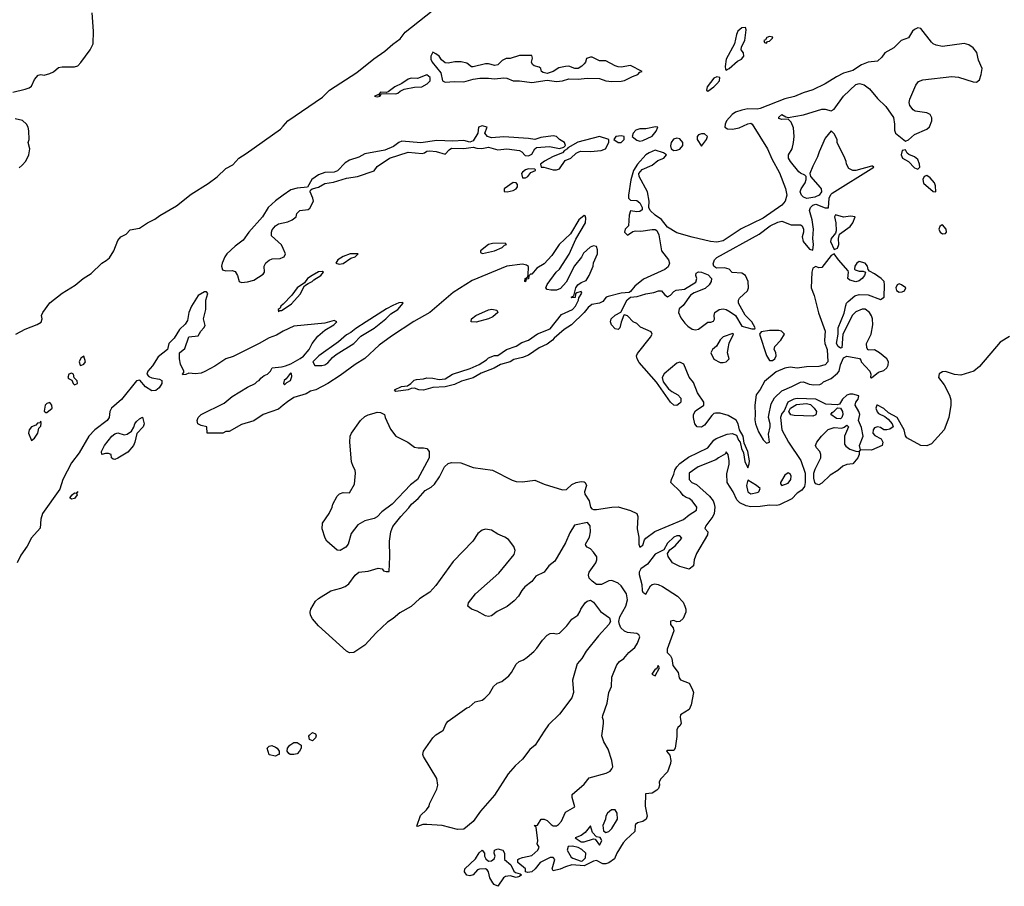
# Model space of a CAD drawing. Header units: inches. Extents: x 2348423 to 2474978, y 460702 to 613625.
# Tile 72 of 113: x 2438294 to 2444671, y 548996 to 554605. Entities that reach past the tile are written whole.
import ezdxf

# ---------------------------------------------------------------- set-up
doc = ezdxf.new("R2010")
doc.units = ezdxf.units.IN
doc.header["$MEASUREMENT"] = 0
for name, color, linetype in [('C4534', 7, 'Continuous'), ('C4535', 7, 'Continuous'), ('C4544', 7, 'Continuous'), ('C4545', 7, 'Continuous')]:
    doc.layers.add(name, color=color, linetype=linetype)

msp = doc.modelspace()

# ---------------------------------------------------------------- linework, layer by layer
at = {"layer": 'C4534', "color": 5, "elevation": 20}
msp.add_lwpolyline([(2439950, 549838), (2439910, 549846), (2439896, 549890), (2439910, 549904), (2439926.4, 549906.4), (2439950, 549896.3), (2439961, 549890), (2439974, 549870), (2439974, 549850), (2439970, 549848)], close=True, dxfattribs=at)
at = {"layer": 'C4535', "color": 5}
for points, elevation in [([(2438250, 554136.3), (2438330, 554155.5), (2438355.6, 554164.4), (2438370, 554176), (2438390, 554218), (2438413.6, 554246.4), (2438430, 554251), (2438452.9, 554247.1), (2438490, 554256), (2438512.5, 554267.5), (2438545.2, 554294.8), (2438570, 554301), (2438650, 554301), (2438670, 554307.3), (2438690, 554327.3), (2438750, 554411), (2438769.4, 554450), (2438772, 554530), (2438764, 554650)], 40), ([(2438290, 553647.3), (2438310, 553662.8), (2438332.7, 553690), (2438352.7, 553730), (2438359, 553770), (2438348.7, 553810), (2438355.3, 553830), (2438353.6, 553886.4), (2438349.3, 553910), (2438338, 553930), (2438311.7, 553951.7), (2438264.4, 553964.4)], 40), ([(2438270, 552569.2), (2438330, 552601.3), (2438408, 552632), (2438432.9, 552647.1), (2438439.7, 552670), (2438436, 552690), (2438443.1, 552710), (2438488.4, 552771.6), (2438570, 552834.9), (2438652.8, 552887.2), (2438705.4, 552930), (2438756.8, 552963.2), (2438825.3, 553030), (2438854, 553046), (2438875.4, 553064.6), (2438903.1, 553110), (2438930, 553176.3), (2438950, 553199.1), (2438984, 553216), (2439010, 553246), (2439070, 553254.9), (2439120.9, 553290), (2439170, 553313.6), (2439201.7, 553338.4), (2439310, 553400.4), (2439404.6, 553475.4), (2439514.9, 553545.1), (2439572.1, 553587.9), (2439630, 553642), (2439673.8, 553666.2), (2439714.3, 553710), (2439761.5, 553738.5), (2439983.1, 553896.9), (2440000, 553916.1)], 20), ([(2440000, 553469), (2439950, 553433.5), (2439902.8, 553390), (2439865.9, 553330), (2439778, 553230), (2439741.9, 553178.1), (2439690, 553139.1), (2439635.8, 553090), (2439621.7, 553070), (2439605.9, 553030), (2439601.8, 553010), (2439606.8, 552986.8), (2439630, 552979), (2439670, 552981.7), (2439690, 552974.4), (2439705.7, 552950), (2439714.8, 552910), (2439730, 552904.6), (2439770, 552908.2), (2439810, 552919.6), (2439870, 552958.4), (2439879.7, 552970), (2439877.4, 553010), (2439881.1, 553018.9), (2439888, 553032), (2439910, 553048.9), (2439930, 553056.5), (2439980.8, 553059.2), (2440000, 553067.4)], 20), ([(2440000, 553124.9), (2439990, 553148), (2439925.2, 553205.2), (2439923.9, 553230), (2439930, 553244.9), (2439950, 553272), (2439970, 553284.6), (2440000, 553291)], 20), ([(2440000, 552588.2), (2439990, 552583.6), (2439956.7, 552563.3), (2439910, 552547), (2439846, 552510), (2439675.5, 552424.5), (2439630, 552409.3), (2439558.3, 552361.7), (2439492.4, 552327.6), (2439470, 552318), (2439433.2, 552313.2), (2439390, 552318), (2439370, 552308), (2439350, 552306), (2439348, 552310), (2439358, 552322), (2439358, 552330), (2439335.5, 552375.5), (2439329, 552410), (2439328.7, 552450), (2439364, 552476), (2439388.4, 552551.6), (2439450, 552558), (2439467, 552590), (2439486.6, 552610), (2439494.3, 552625.7), (2439484.7, 552670), (2439499.6, 552730), (2439499.7, 552790), (2439512.9, 552832.9), (2439504, 552844), (2439490, 552843.6), (2439450, 552820.3), (2439405.7, 552750), (2439390.3, 552710), (2439381.4, 552658.6), (2439365.7, 552634.3), (2439330, 552600.5), (2439295.5, 552544.5), (2439260.3, 552510), (2439250.6, 552470), (2439190, 552422), (2439155.2, 552364.8), (2439123.9, 552330), (2439117.4, 552310), (2439130, 552296.5), (2439150, 552287.7), (2439198.7, 552278.7), (2439214.8, 552270), (2439214, 552250), (2439198, 552222), (2439175.8, 552204.2), (2439150, 552202.9), (2439108.9, 552228.9), (2439072.9, 552272.9), (2439050, 552267.7), (2438953.8, 552146.2), (2438888.3, 552090), (2438878.1, 552070), (2438872.5, 552030), (2438861.5, 552010), (2438781, 551950), (2438742.4, 551910), (2438679, 551801), (2438630, 551736.2), (2438573.5, 551630), (2438554.3, 551565.7), (2438441.2, 551410), (2438431.6, 551371.6), (2438426.6, 551313.4), (2438370, 551250.8), (2438342.3, 551197.7), (2438300.8, 551139.2), (2438278.2, 551090)], 20), ([(2440000, 552764.7), (2439985.5, 552750), (2439982, 552738), (2439968.2, 552730), (2439970, 552714), (2439978, 552722), (2439990, 552722.8), (2440000, 552729.6)], 20), ([(2440000, 552109.5), (2439970, 552085.2), (2439870, 552049.2), (2439810, 552009.3), (2439730, 551984), (2439650, 551939), (2439630, 551939), (2439610, 551929.3), (2439508.4, 551928.4), (2439506, 551970), (2439470, 551979), (2439448.7, 551990), (2439444, 552010), (2439449.3, 552030), (2439470, 552050.6), (2439617.7, 552122.3), (2439670, 552165.5), (2439770, 552226.8), (2439818, 552250), (2439834, 552266), (2439846, 552270), (2439855.3, 552284.7), (2439878, 552302), (2439898, 552310), (2439918, 552330), (2439930, 552351.3), (2439990, 552358), (2440000, 552361)], 20)]:
    msp.add_lwpolyline(points, dxfattribs=dict(at, elevation=elevation))
at = {"layer": 'C4535', "color": 5, "elevation": 20}
for points in [[(2438710, 552428), (2438690, 552414), (2438678.8, 552390), (2438684.7, 552370), (2438690, 552366), (2438710, 552376), (2438719.3, 552390)], [(2438630, 552317.2), (2438612, 552310), (2438606.8, 552290), (2438610, 552282), (2438632.7, 552272.7), (2438641, 552250), (2438650, 552241), (2438668, 552250), (2438667.3, 552267.3), (2438647.3, 552287.3), (2438642, 552310)], [(2438490, 552128), (2438470, 552121.2), (2438458.8, 552110), (2438451.6, 552071.6), (2438462.8, 552062.8), (2438470, 552062.8), (2438504, 552090), (2438502, 552110)], [(2438430, 552006), (2438423.6, 551996.4), (2438410, 551994), (2438398.5, 551981.5), (2438370, 551969), (2438354.8, 551950), (2438350.8, 551930), (2438370, 551881), (2438390, 551897.3), (2438412.4, 551930), (2438418, 551962), (2438430, 551974), (2438433.6, 551993.6)], [(2438910, 551758), (2438900.4, 551760.4), (2438888.4, 551768.4), (2438886, 551790), (2438870, 551798), (2438850, 551798), (2438826, 551790), (2438824, 551810), (2438842.9, 551850), (2438890, 551910.3), (2438910, 551923.8), (2438930.4, 551930.4), (2438970, 551918.8), (2438990, 551922.8), (2439018.9, 551941.1), (2439032.9, 551967.1), (2439039, 551990), (2439050, 552004.7), (2439070, 552022), (2439090, 552032), (2439101, 551990), (2439094, 551970), (2439052.5, 551927.5), (2439039.3, 551870), (2439030.3, 551849.7), (2438994.9, 551805.1), (2438930, 551768)], [(2438630, 551500.9), (2438619.3, 551510), (2438634, 551530), (2438650, 551542.8), (2438659, 551541), (2438670, 551551), (2438662, 551538), (2438666, 551530), (2438650, 551506)]]:
    msp.add_lwpolyline(points, close=True, dxfattribs=at)
at = {"layer": 'C4544', "color": 5, "elevation": 20}
for points in [[(2440190, 549938), (2440170, 549946), (2440166.8, 549966.8), (2440170, 549974.8), (2440190.4, 549990.4), (2440210, 549982), (2440214, 549970), (2440210, 549958)], [(2440070, 549849.6), (2440046, 549850), (2440036.4, 549856.4), (2440026, 549870), (2440028, 549890), (2440044, 549910), (2440070, 549926), (2440090, 549926.8), (2440118, 549910), (2440117.3, 549890), (2440106, 549870), (2440090, 549854)], [(2442150, 549491.8), (2442126, 549490), (2442102, 549470), (2442090.9, 549449.1), (2442088.2, 549430), (2442070.4, 549390), (2442075.5, 549355.5), (2442090, 549344), (2442110, 549350.6), (2442129.4, 549370), (2442165.2, 549430), (2442162.7, 549470)], [(2441990, 549388), (2441956.7, 549343.3), (2441930, 549325.2), (2441892, 549310), (2441930, 549284), (2441950, 549283.8), (2442010, 549302.8), (2442022, 549302), (2442050, 549262), (2442064, 549290), (2442060.2, 549300.2), (2442052.7, 549312.7), (2442030, 549315.3), (2442003.6, 549343.6)], [(2441874.8, 549254.8), (2441847.1, 549252.9), (2441839.3, 549230), (2441865.5, 549185.5), (2441877.1, 549177.1), (2441930, 549158), (2441939, 549161), (2441959.3, 549180.7), (2441960.9, 549210), (2441934.7, 549234.7), (2441910, 549247.3)], [(2441510, 549052.7), (2441470, 549063), (2441440.5, 549059.5), (2441426.4, 549050), (2441390, 548996), (2441366.7, 549006.7), (2441358.3, 549018.3), (2441338.4, 549050), (2441329.4, 549090), (2441322, 549102), (2441310, 549109.4), (2441272.8, 549107.2), (2441258.5, 549101.5), (2441230, 549069.2), (2441210, 549064), (2441190, 549068.7), (2441175.3, 549090), (2441178, 549110), (2441246.6, 549173.4), (2441270, 549213.4), (2441290, 549230.3), (2441304.9, 549210), (2441304.9, 549190), (2441312.7, 549172.7), (2441330, 549159.1), (2441350, 549160.5), (2441367, 549173), (2441372.7, 549190), (2441367, 549210), (2441370, 549230.4), (2441390, 549239.5), (2441422.8, 549230), (2441434.8, 549210), (2441434.8, 549170), (2441475.8, 549135.8), (2441494, 549094), (2441504.7, 549084.7), (2441536.3, 549076.3), (2441544.7, 549070), (2441530, 549059)]]:
    msp.add_lwpolyline(points, close=True, dxfattribs=at)
for points in [[(2441691.5, 550000), (2441631.6, 549910), (2441598.9, 549881.1), (2441550, 549818.7), (2441503.4, 549776.6), (2441457, 549723), (2441370, 549585.1), (2441277.6, 549482.4), (2441230, 549416.3), (2441170, 549365.3), (2441130, 549363.1), (2441030, 549388.9), (2440930, 549397), (2440904.9, 549395.1), (2440870, 549382.7), (2440866.2, 549386.2), (2440890, 549453.4), (2440929.6, 549490.4), (2440945.1, 549514.9), (2440947.8, 549530), (2440996, 549624), (2441002.2, 549650), (2440994.6, 549694.6), (2440910, 549835.3), (2440904.5, 549850), (2440909.4, 549870), (2440970, 549957.3), (2440990, 549975.5), (2441028.7, 550000)], [(2442550.5, 550000), (2442550, 549966), (2442538.4, 549890), (2442530, 549876), (2442490, 549875.3), (2442482, 549870), (2442504.1, 549844.1), (2442511.1, 549811.1), (2442509.3, 549790), (2442490, 549736.9), (2442443.7, 549690), (2442435.6, 549670), (2442437.3, 549650), (2442431.4, 549630), (2442421.4, 549618.6), (2442390, 549599.7), (2442346, 549594), (2442345.5, 549514.5), (2442358.4, 549450), (2442352.2, 549430), (2442330, 549416.2), (2442294.2, 549405.8), (2442283.1, 549396.9), (2442279.1, 549390), (2442278.4, 549350), (2442221.1, 549298.9), (2442203.2, 549276.8), (2442160.7, 549210), (2442146.4, 549173.6), (2442110, 549148.7), (2442090, 549142), (2442070, 549142), (2442030, 549162), (2442010, 549158), (2441950, 549128), (2441870, 549134), (2441830, 549122.7), (2441794.2, 549105.8), (2441750, 549095.3), (2441742.7, 549110), (2441760.9, 549170), (2441750, 549182.7), (2441730, 549182.9), (2441664.9, 549150), (2441631.7, 549108.3), (2441610.7, 549090), (2441584.8, 549084.8), (2441569, 549089), (2441569.3, 549110), (2441521.2, 549150), (2441521.2, 549170), (2441526.7, 549173.3), (2441550, 549182.4), (2441610, 549194.8), (2441648.7, 549230), (2441658, 549250), (2441646, 549270), (2441648.7, 549290), (2441638, 549378), (2441626, 549390), (2441648, 549392), (2441670.5, 549430.5), (2441690, 549430.6), (2441710, 549422.8), (2441735.5, 549395.5), (2441748.3, 549388.3), (2441770, 549388), (2441784.2, 549395.8), (2441802, 549418), (2441830, 549476), (2441888.7, 549510), (2441872.7, 549570), (2441873.2, 549590), (2441950, 549658), (2441981.4, 549698.5), (2442091.7, 549728.3), (2442118.3, 549741.7), (2442130, 549756), (2442136.2, 549770), (2442129.6, 549810), (2442104.4, 549884.4), (2442078, 549930), (2442063.7, 549970), (2442067.6, 550000)]]:
    msp.add_lwpolyline(points, dxfattribs=at)
at = {"layer": 'C4545', "color": 5, "elevation": 20}
for points in [[(2440000, 553916.1), (2440030, 553950.2), (2440255.2, 554104.8), (2440299.7, 554150), (2440476.7, 554263.3), (2440587.9, 554352.1), (2440658.1, 554401.9), (2440710, 554447.7), (2440758, 554482), (2440790, 554524), (2441016.2, 554703.8)], [(2442067.6, 550000), (2442074, 550050), (2442074, 550070), (2442067.6, 550087.6), (2442070, 550102), (2442099.1, 550180.9), (2442109.6, 550250), (2442126.6, 550290), (2442129.3, 550350), (2442160.9, 550430), (2442179.3, 550450), (2442207, 550470), (2442238.4, 550510), (2442278, 550542), (2442295.1, 550570), (2442309.5, 550610), (2442302.9, 550622.9), (2442291.2, 550631.2), (2442230, 550637.7), (2442210, 550646.3), (2442188.2, 550668.2), (2442178.4, 550690), (2442174.8, 550710), (2442180.6, 550739.4), (2442220.3, 550810), (2442230.7, 550850), (2442224.7, 550890), (2442190, 550941.2), (2442170, 550959), (2442130, 550975.3), (2442110, 550974), (2442062, 550950), (2442030, 550949.6), (2442000.9, 550970), (2441982.9, 550990), (2441978.4, 551010), (2441982.9, 551030), (2442024.5, 551090), (2442031.6, 551110), (2442031.5, 551128.5), (2442010, 551159.5), (2441990, 551179.5), (2441968.7, 551190), (2441961.2, 551201.2), (2441959.5, 551210), (2441984.4, 551255.6), (2441989.8, 551290), (2441988.2, 551328.2), (2441971.5, 551351.5), (2441886.4, 551333.6), (2441856.8, 551283.2), (2441830, 551218.4), (2441759.1, 551100.9), (2441720.4, 551070), (2441690, 551029.4), (2441637.2, 551002.8), (2441610.2, 550969.8), (2441565.6, 550934.4), (2441545.5, 550910), (2441525.5, 550874.5), (2441497.1, 550842.9), (2441452.1, 550808), (2441385.9, 550774.1), (2441350, 550746.4), (2441330, 550741.6), (2441310, 550747.5), (2441257.6, 550777.6), (2441220.5, 550790), (2441195.6, 550810), (2441201.6, 550830), (2441246.4, 550890), (2441397.8, 551022.2), (2441495.8, 551144.2), (2441502.5, 551170), (2441494.6, 551194.6), (2441459.8, 551239.8), (2441436, 551256), (2441390, 551275.3), (2441350, 551301.6), (2441310, 551307.5), (2441290, 551301.8), (2441260.5, 551279.5), (2441228, 551230), (2441102.1, 551097.9), (2440990, 550942.3), (2440950, 550899.2), (2440883.1, 550856.9), (2440830, 550806.6), (2440755, 550765), (2440713.8, 550730), (2440675.3, 550704.7), (2440602.5, 550637.5), (2440530, 550556.8), (2440458.4, 550510), (2440430, 550507.6), (2440410, 550518.5), (2440230, 550682.2), (2440190, 550727.8), (2440178.5, 550750), (2440174.6, 550770), (2440179.4, 550790), (2440210, 550841.3), (2440230, 550859.3), (2440310, 550909.1), (2440374.9, 550925.1), (2440402.6, 550937.4), (2440425.9, 550954.1), (2440466, 551010), (2440490, 551028.5), (2440550, 551036.6), (2440615.4, 551055.4), (2440641, 551050), (2440650, 551038), (2440667.3, 551032.7), (2440686, 551034), (2440692.1, 551127.9), (2440689.8, 551230), (2440697.2, 551290), (2440710, 551325.3), (2440761.8, 551390), (2440815.2, 551444.8), (2440831.9, 551470), (2440874.6, 551505.4), (2440921.1, 551558.9), (2440959.7, 551580.3), (2440980.3, 551599.7), (2441013, 551647), (2441046, 551710), (2441070, 551731.9), (2441090, 551738.8), (2441150, 551736.3), (2441230, 551707.4), (2441356, 551690), (2441484.2, 551624.2), (2441510, 551616.5), (2441550, 551614.3), (2441630, 551624.2), (2441690, 551598.8), (2441810, 551561.1), (2441835, 551564.9), (2441870, 551597), (2441897.2, 551610), (2441930, 551615.8), (2441950, 551613.4), (2441955.8, 551610), (2441964.6, 551590), (2441951.3, 551550), (2441954.7, 551534.7), (2441982.8, 551490), (2441990.2, 551450.2), (2441999.9, 551439.9), (2442010, 551434.9), (2442030, 551435.8), (2442130, 551451), (2442170, 551452.9), (2442250, 551428.9), (2442290.7, 551410), (2442298.4, 551390), (2442292.2, 551310), (2442304, 551256), (2442304.9, 551210), (2442310, 551192), (2442330, 551204.7), (2442340.9, 551239.1), (2442348.7, 551250), (2442407.2, 551292.7), (2442592.3, 551370), (2442630, 551400.5), (2442678, 551430), (2442679, 551450), (2442649.3, 551490), (2442630, 551506.6), (2442610, 551512.3), (2442590, 551526), (2442573.3, 551550), (2442512, 551610), (2442514.5, 551630), (2442530, 551662.8), (2442536.8, 551690), (2442549.1, 551710.9), (2442570, 551733.1), (2442626.5, 551773.5), (2442750, 551834.3), (2442790, 551883.7), (2442804.6, 551895.4), (2442876.7, 551923.4), (2442907.7, 551927.7), (2442936.5, 551916.5), (2442950, 551884.4), (2442961.1, 551870), (2442969.3, 551829.3), (2442981.1, 551801.1), (2442990, 551746), (2443010, 551704.7), (2443018.7, 551730), (2443019.7, 551750), (2443010.9, 551810), (2442985.1, 551865.1), (2442980.5, 551910), (2442956.2, 551950), (2442947.6, 551990), (2442933.6, 552013.6), (2442883.3, 552043.3), (2442830, 552058), (2442801.4, 552058.6), (2442790, 552056.2), (2442776.5, 552043.5), (2442730, 551980.5), (2442710, 551967.3), (2442681.2, 551970), (2442667.6, 551990), (2442657.6, 552030), (2442658, 552050), (2442670, 552074.4), (2442724, 552110), (2442725.2, 552130), (2442684.5, 552190), (2442657.4, 552257.4), (2442630, 552292.3), (2442594.8, 552374.8), (2442570, 552388.2), (2442550, 552382), (2442467.1, 552312.9), (2442455.8, 552290), (2442461, 552261), (2442496.4, 552216.4), (2442517.6, 552197.6), (2442557.5, 552177.5), (2442576.4, 552156.4), (2442576.9, 552130), (2442570, 552122.3), (2442550, 552109), (2442530, 552110.9), (2442509.3, 552129.3), (2442418.2, 552258.1), (2442305.4, 552385.4), (2442292.8, 552410), (2442288.8, 552430), (2442295, 552445), (2442378.4, 552550), (2442389.2, 552570), (2442384.7, 552584.7), (2442314.6, 552614.6), (2442290, 552638), (2442268, 552650), (2442230, 552688), (2442210, 552694), (2442206.8, 552693.2), (2442190, 552648), (2442181.6, 552610), (2442170, 552599.6), (2442150, 552604.8), (2442126, 552630), (2442120.3, 552650), (2442124.2, 552670), (2442150, 552692.7), (2442187, 552713), (2442228.7, 552791.3), (2442250, 552808.7), (2442293.5, 552813.5), (2442350, 552830.1), (2442401.5, 552838.5), (2442430.3, 552850.3), (2442450.2, 552850.2), (2442470, 552826), (2442490, 552810.4), (2442510, 552821.3), (2442530, 552844.9), (2442544.9, 552855.1), (2442598.9, 552861.1), (2442673.4, 552906.6), (2442679.6, 552930), (2442674, 552950), (2442675.5, 552964.5), (2442690, 552973.4), (2442710.2, 552970.2), (2442753.6, 552953.6), (2442775.5, 552930), (2442772.4, 552910), (2442760.3, 552890), (2442733.8, 552866.2), (2442662.1, 552837.9), (2442638, 552822), (2442590, 552756), (2442565.7, 552734.3), (2442561.8, 552710), (2442576.1, 552676.1), (2442601, 552641), (2442621, 552621), (2442650, 552601.8), (2442670, 552597.2), (2442690, 552602.7), (2442750, 552648.4), (2442770, 552648), (2442786.6, 552653.4), (2442793.1, 552666.9), (2442791.6, 552690), (2442796.2, 552710), (2442825.2, 552730), (2442850, 552733.1), (2442870, 552728.5), (2442895.3, 552715.2), (2442930.4, 552690.4), (2442970, 552622), (2443035.3, 552604.7), (2443055.3, 552604.7), (2443058, 552610), (2443035.3, 552650), (2442993.6, 552693.6), (2442949.6, 552770), (2442949.6, 552790), (2442956.8, 552803.2), (2443007.6, 552850), (2443014, 552870), (2443011.2, 552911.2), (2442995.1, 552950), (2442970, 552963.7), (2442909.2, 552969.2), (2442888, 552990), (2442858.7, 552998.7), (2442810, 552998), (2442801.5, 553001.5), (2442789.8, 553009.8), (2442785.6, 553025.6), (2442794.5, 553050), (2442810, 553065.5), (2443083.9, 553216.1), (2443153.6, 553270), (2443204.5, 553295.5), (2443230, 553302), (2443290, 553277.1), (2443350, 553276.9), (2443361.6, 553270), (2443370.4, 553250), (2443370.5, 553230), (2443361.3, 553198.7), (2443368.8, 553170), (2443410, 553121), (2443430, 553114), (2443435.1, 553150), (2443431.2, 553190), (2443435.1, 553250), (2443425.6, 553310), (2443409.8, 553369.8), (2443416.4, 553390), (2443430, 553404.4), (2443450, 553410.3), (2443510, 553388), (2443533.2, 553386.8), (2443536.4, 553450), (2443546.6, 553473.4), (2443557, 553483), (2443826, 553650), (2443818, 553658), (2443810, 553658), (2443708.9, 553628.9), (2443688.9, 553628.9), (2443663.1, 553643.1), (2443648, 553670), (2443647.3, 553687.3), (2443638, 553710), (2443588, 553810), (2443588, 553830), (2443570, 553866), (2443550, 553886), (2443510, 553838), (2443471.3, 553750), (2443462, 553718), (2443430, 553658), (2443411.3, 553610), (2443416, 553590), (2443478.8, 553518.8), (2443484.2, 553510), (2443486.3, 553490), (2443471, 553469), (2443443.6, 553456.4), (2443391.5, 553448.5), (2443370, 553457.4), (2443356.8, 553470), (2443349.8, 553490), (2443356.2, 553510), (2443380.4, 553550), (2443386.6, 553570), (2443386.6, 553590), (2443378.9, 553598.9), (2443350, 553611.2), (2443340.8, 553620.8), (2443286.8, 553686.8), (2443274, 553710), (2443273, 553730), (2443297.4, 553770), (2443305.4, 553810), (2443309.7, 553850), (2443305.4, 553905.4), (2443290, 553942), (2443270, 553962), (2443230, 553958.4), (2443210, 553966.6), (2443210, 553974.8), (2443230, 553991.5), (2443255.9, 553975.9), (2443270, 553973), (2443370, 553989.2), (2443490, 554026), (2443510, 554027), (2443550, 554016.3), (2443570, 554026.8), (2443629.5, 554110.5), (2443710, 554186.7), (2443732.9, 554192.9), (2443763, 554183), (2443797.1, 554157.1), (2443850, 554095.5), (2443902.9, 554042.9), (2443952.2, 553972.2), (2443959.6, 553930), (2443959.6, 553890), (2443966.3, 553870), (2444030, 553818.8), (2444050, 553828), (2444090, 553862.6), (2444170, 553897), (2444187.4, 553912.6), (2444201, 553950), (2444201, 553970), (2444190, 553990.9), (2444170, 554001.4), (2444093.7, 554013.7), (2444081.4, 554021.4), (2444058.4, 554050), (2444055.1, 554070), (2444059.7, 554090), (2444098.9, 554181.1), (2444115.4, 554204.6), (2444143.5, 554216.5), (2444330, 554237.8), (2444374.2, 554234.2), (2444470, 554202.3), (2444490, 554201.7), (2444510, 554215.5), (2444521.4, 554250), (2444527.6, 554290), (2444504, 554344), (2444492.7, 554392.7), (2444470, 554423.7), (2444441.7, 554441.7), (2444410, 554451.2), (2444270, 554432.4), (2444230, 554440.5), (2444209.8, 554449.8), (2444200.1, 554460.1), (2444130, 554549.2), (2444110, 554551.8), (2444090, 554542.7), (2444077.3, 554530), (2444050, 554488), (2444002.8, 554470), (2443955.9, 554424.1), (2443897.3, 554390), (2443878, 554362), (2443850, 554337.2), (2443790, 554331.2), (2443746.8, 554313.2), (2443690, 554275.6), (2443630, 554259), (2443583.9, 554236.1), (2443510.9, 554189.1), (2443430, 554151.9), (2443367.9, 554132.1), (2443312.4, 554107.6), (2443250, 554093.6), (2443090, 554029.8), (2443070, 554025.3), (2443010, 554028.1), (2442970, 554020.2), (2442930, 554007.3), (2442907.4, 553992.6), (2442872.4, 553950), (2442862.3, 553930), (2442860.5, 553910), (2442879.2, 553899.2), (2442910, 553897.7), (2442954.3, 553905.7), (2443010, 553931.5), (2443030, 553934.9), (2443037.6, 553930), (2443137.5, 553770), (2443164.8, 553704.8), (2443213.9, 553613.9), (2443253.1, 553513.1), (2443261.8, 553470), (2443251.8, 553430), (2443230, 553404.6), (2443110, 553320.3), (2442967.7, 553252.3), (2442850, 553174), (2442810, 553166.3), (2442769, 553169), (2442650, 553196.9), (2442550, 553226.6), (2442490, 553262.7), (2442451.7, 553311.7), (2442410, 553340.4), (2442376.9, 553370), (2442369.3, 553390), (2442371.7, 553430), (2442360.8, 553490), (2442305.1, 553590), (2442304.5, 553610), (2442324.7, 553635.2), (2442390, 553663.7), (2442426.4, 553693.6), (2442466.6, 553710), (2442482.7, 553730), (2442462.6, 553742.6), (2442410, 553761.3), (2442370, 553744.2), (2442350, 553729.6), (2442294.4, 553670), (2442270, 553629), (2442251.6, 553568.4), (2442238, 553470), (2442238, 553450), (2442250, 553436.3), (2442290, 553435.2), (2442310, 553419.5), (2442326, 553390), (2442324.9, 553375.1), (2442310, 553363.6), (2442290, 553361.6), (2442250, 553368.7), (2442240.4, 553339.6), (2442238, 553270), (2442216, 553250), (2442211, 553230), (2442230, 553211), (2442266, 553234), (2442282, 553238), (2442317.5, 553237.5), (2442390, 553247.4), (2442410, 553247.2), (2442420.6, 553240.6), (2442433.1, 553213.1), (2442451.5, 553110), (2442496.3, 553050), (2442501.5, 553030), (2442494.6, 553005.4), (2442472.1, 552987.9), (2442334.1, 552925.9), (2442278.5, 552881.5), (2442250, 552845.1), (2442240.6, 552839.4), (2442190, 552834.2), (2442105.5, 552814.5), (2442091.5, 552808.5), (2442070, 552781.7), (2442050, 552771.1), (2441999.2, 552760.8), (2441976.7, 552743.3), (2441950.4, 552710), (2441867.3, 552630), (2441820.3, 552599.8), (2441755.1, 552544.9), (2441744, 552530), (2441710, 552505.6), (2441658.7, 552481.3), (2441590, 552434.5), (2441550, 552418.4), (2441495.1, 552404.9), (2441470, 552389.7), (2441407.1, 552372.9), (2441366, 552350), (2441282, 552318), (2441230, 552286.9), (2441154.7, 552265.3), (2441110, 552243.6), (2441050, 552229.7), (2440970, 552223.6), (2440910, 552208.2), (2440878, 552210), (2440850, 552219.3), (2440830, 552219), (2440809.4, 552209.4), (2440730, 552198), (2440722, 552210), (2440766, 552230), (2440804.7, 552235.3), (2440828, 552250), (2440848.7, 552271.3), (2440863.1, 552276.9), (2440910, 552280.7), (2440930, 552286.8), (2440970, 552286), (2441010, 552276), (2441050, 552281), (2441098, 552310), (2441212, 552348), (2441270, 552374), (2441317, 552403), (2441330, 552416), (2441370, 552431.3), (2441390, 552432), (2441446, 552470), (2441508.9, 552491.1), (2441545.2, 552514.8), (2441590, 552530.8), (2441647.3, 552572.7), (2441730, 552604.7), (2441803.1, 552696.9), (2441874, 552730), (2441893.2, 552750), (2441914, 552790), (2441915.3, 552804.7), (2441935.3, 552835.3), (2441930, 552846), (2441902, 552838), (2441894, 552830), (2441892, 552808), (2441870, 552806), (2441866, 552810), (2441882, 552818), (2441895.3, 552870), (2441908.7, 552890), (2441930, 552904.7), (2441962, 552918), (2441982, 552950), (2442009, 553010), (2442009.4, 553030.6), (2442037.2, 553090), (2442036.5, 553116.5), (2442030, 553138), (2442010, 553141.2), (2441987.9, 553132.1), (2441946.4, 553093.6), (2441932.5, 553067.5), (2441888.2, 553011.8), (2441833.7, 552906.3), (2441795.5, 552864.5), (2441770, 552854), (2441734.6, 552854.6), (2441710, 552858), (2441702, 552870), (2441710, 552891.3), (2441769.2, 552970), (2441789.2, 552990), (2441852.1, 553087.9), (2441895.5, 553184.5), (2441959, 553290), (2441960.4, 553320.4), (2441955.3, 553335.3), (2441950, 553338), (2441914.8, 553310), (2441860.5, 553219.5), (2441787.7, 553150), (2441741.4, 553078.6), (2441690, 553024), (2441642.8, 552997.2), (2441610, 552958), (2441602, 552958), (2441592, 552948), (2441590, 552928), (2441574, 552926), (2441570, 552908), (2441566, 552910), (2441568, 552930), (2441582, 552938), (2441588, 552952), (2441588.7, 553008.7), (2441577.2, 553017.2), (2441550, 553022), (2441450, 553009.6), (2441223.5, 552916.5), (2441100.6, 552839.4), (2440950.2, 552709.8), (2440847.3, 552652.7), (2440702.2, 552557.8), (2440622.2, 552497.8), (2440530, 552411.6), (2440466.1, 552373.9), (2440370, 552302.4), (2440290, 552249.6), (2440211, 552210), (2440178.5, 552201.5), (2440150, 552183.7), (2440070, 552159), (2440027.9, 552132.1), (2440000, 552109.5)], [(2440000, 553291), (2440030, 553297.4), (2440059.5, 553310), (2440083.7, 553330), (2440089.1, 553350.9), (2440108.7, 553370), (2440163.1, 553376.9), (2440174, 553386), (2440196.2, 553430), (2440193, 553450), (2440176.3, 553490), (2440177.2, 553502.8), (2440188, 553510), (2440230, 553520.2), (2440270, 553544), (2440325.9, 553554.1), (2440410, 553580.2), (2440482, 553590), (2440590, 553628), (2440610, 553654.8), (2440689.3, 553710), (2440810, 553747.6), (2440900.9, 553739.1), (2440916.6, 553743.4), (2440930, 553754), (2440950, 553757.1), (2440991.6, 553751.6), (2441050, 553734.8), (2441076.1, 553763.9), (2441090, 553772.7), (2441170, 553771.8), (2441230, 553780.5), (2441253.7, 553773.7), (2441287.9, 553772.1), (2441330, 553779.3), (2441390, 553762.3), (2441450, 553770.4), (2441530, 553759.1), (2441546, 553750), (2441566.7, 553726.7), (2441590, 553723.8), (2441610, 553734.8), (2441629.6, 553770.4), (2441641.2, 553778.8), (2441724.9, 553784.9), (2441790, 553770.8), (2441819, 553781), (2441828, 553790), (2441822, 553810), (2441790, 553829.2), (2441770, 553849.2), (2441750, 553853), (2441670, 553842.9), (2441630, 553829.3), (2441590, 553836.2), (2441430, 553848), (2441350, 553840.5), (2441324, 553850), (2441306, 553870), (2441321.2, 553910), (2441290, 553918), (2441264.9, 553910), (2441262, 553870), (2441230, 553820.9), (2441210, 553811.8), (2441170, 553824), (2441098.9, 553818.9), (2440996.5, 553823.5), (2440892.3, 553807.7), (2440770, 553819.8), (2440750, 553810.8), (2440715.6, 553784.4), (2440659.2, 553760.8), (2440530, 553736.1), (2440490, 553714.8), (2440430, 553695.4), (2440402.1, 553677.9), (2440352.6, 553627.4), (2440330, 553618.3), (2440270, 553615.1), (2440230, 553601.5), (2440186, 553570), (2440158.4, 553521.6), (2440090, 553515.8), (2440050, 553504.4), (2440000, 553469)], [(2440000, 553067.4), (2440006, 553070), (2440015.1, 553090), (2440000, 553124.9)], [(2440000, 552729.6), (2440053.8, 552766.2), (2440111.4, 552828.6), (2440138, 552882), (2440161.6, 552898.4), (2440189, 552910), (2440198.9, 552921.1), (2440244, 552950), (2440262, 552970), (2440255.5, 552975.5), (2440230, 552973.3), (2440187.3, 552950), (2440157.3, 552930), (2440138.5, 552901.5), (2440090, 552869.3), (2440057.3, 552822.7), (2440000, 552764.7)], [(2440000, 552361), (2440014.6, 552365.4), (2440050, 552378), (2440110, 552411.3), (2440132.3, 552427.7), (2440168, 552470), (2440188, 552510), (2440224.1, 552555.9), (2440270, 552596), (2440328, 552630), (2440348, 552650), (2440330, 552659), (2440270, 552641.2), (2440070, 552620.5), (2440000, 552588.2)], [(2444705.5, 552554.5), (2444643.1, 552516.9), (2444510, 552361.3), (2444473.4, 552330), (2444390, 552303.5), (2444348.7, 552308.7), (2444290, 552327.3), (2444270, 552326), (2444250, 552313.2), (2444244.9, 552290), (2444281.8, 552241.8), (2444315.9, 552175.9), (2444325, 552145), (2444325.1, 552110), (2444310.6, 552030), (2444281.5, 551950), (2444199.6, 551860.4), (2444170, 551846.3), (2444130, 551849.9), (2444039, 551899), (2444031.3, 551911.3), (2444022.9, 551950), (2443976.4, 552030), (2443921.2, 552061.2), (2443890, 552089.5), (2443849.1, 552110.9), (2443844.7, 552110), (2443838.8, 552090), (2443847.7, 552067.7), (2443856.8, 552056.8), (2443897.4, 552037.4), (2443918.9, 552018.9), (2443943.8, 551990), (2443950.8, 551970), (2443930, 551955.1), (2443910, 551949.5), (2443890, 551951.6), (2443870, 551965.6), (2443850.5, 551969.5), (2443830, 551962.7), (2443822.4, 551950), (2443819.3, 551930), (2443833.4, 551913.4), (2443873.3, 551893.3), (2443883.1, 551870), (2443879.3, 551850), (2443810, 551818.9), (2443740.2, 551820.2), (2443734, 551850), (2443757, 551910), (2443745.1, 551965.1), (2443726, 552010), (2443735.3, 552050), (2443728.7, 552070), (2443705.2, 552110), (2443709.2, 552130), (2443724, 552150), (2443729, 552170), (2443690, 552180.5), (2443670, 552180.9), (2443650, 552174.6), (2443622.8, 552150), (2443603.8, 552116.2), (2443588.7, 552111.3), (2443515.9, 552115.9), (2443450, 552148.5), (2443330, 552153.6), (2443308, 552150), (2443269.2, 552130), (2443245.5, 552074.5), (2443230, 552056.2), (2443222.2, 552030), (2443230, 551951), (2443273.4, 551870), (2443352.9, 551752.9), (2443381.6, 551670), (2443381.6, 551610), (2443376.4, 551583.6), (2443360.4, 551559.6), (2443330, 551540.5), (2443295.4, 551504.6), (2443215.4, 551464.6), (2443198.5, 551461.5), (2443150, 551462.4), (2443090, 551453.5), (2443030, 551451.7), (2442998.2, 551458.2), (2442958.2, 551478.1), (2442938.3, 551498.3), (2442915.3, 551550), (2442875.6, 551610), (2442874, 551666), (2442888.9, 551728.9), (2442889, 551750), (2442882, 551790), (2442870, 551808), (2442864.5, 551795.5), (2442818.8, 551770), (2442803.4, 551756.6), (2442687.7, 551710), (2442630.8, 551670), (2442630, 551628), (2442648, 551610), (2442676.5, 551596.5), (2442761.5, 551521.5), (2442784.7, 551490), (2442792.5, 551472.5), (2442795.4, 551450), (2442791.1, 551408.9), (2442783.6, 551390), (2442738, 551330), (2442731.3, 551311.3), (2442750.3, 551290.3), (2442748.7, 551270), (2442676.4, 551150), (2442662, 551110), (2442658, 551070), (2442630, 551049.3), (2442570, 551065.1), (2442521.2, 551090), (2442494, 551130), (2442488.9, 551151.1), (2442505.2, 551174.8), (2442540.2, 551199.8), (2442582.7, 551250), (2442570, 551265.2), (2442550, 551263.6), (2442530, 551255.4), (2442490, 551217), (2442466, 551174), (2442410, 551146.3), (2442359.6, 551080.4), (2442317.6, 551050), (2442305.8, 551030), (2442305.9, 551014.1), (2442323.6, 550950), (2442324.6, 550910), (2442330, 550899.1), (2442350, 550886), (2442378.6, 550941.4), (2442390, 550950.4), (2442406.5, 550953.5), (2442430, 550950.4), (2442457.4, 550937.4), (2442553.8, 550873.8), (2442590, 550834), (2442601.6, 550810), (2442607.7, 550790), (2442607.7, 550770), (2442590, 550729.3), (2442570, 550709), (2442550, 550708.7), (2442530, 550716), (2442508.8, 550711.2), (2442508.9, 550690), (2442527.3, 550670), (2442530.8, 550650), (2442487.6, 550530), (2442487.7, 550510), (2442510, 550486.8), (2442517.6, 550470), (2442524.1, 550424.1), (2442558.8, 550378.8), (2442565.5, 550345.5), (2442573, 550333), (2442630, 550310.6), (2442650, 550274), (2442657.4, 550250), (2442643.7, 550170), (2442630, 550139.6), (2442573.7, 550106.3), (2442570.6, 550090), (2442578.8, 550050), (2442570, 550035.3), (2442556, 550024), (2442550.6, 550009.4), (2442550.5, 550000)], [(2441028.7, 550000), (2441035.6, 550004.4), (2441056.9, 550050), (2441070, 550064.4), (2441190, 550150.3), (2441204, 550156), (2441244, 550190), (2441290, 550201), (2441306.8, 550213.2), (2441336.9, 550243.1), (2441361.6, 550290), (2441386.6, 550310), (2441417.5, 550322.5), (2441461.7, 550358.3), (2441480.1, 550379.9), (2441510, 550433.7), (2441527.8, 550450), (2441557.2, 550462.7), (2441580.5, 550479.5), (2441623.9, 550516.1), (2441643.3, 550536.7), (2441679.5, 550590), (2441710, 550620.5), (2441730, 550632.2), (2441750, 550634.4), (2441770, 550630.6), (2441790, 550634.8), (2441837.4, 550682.6), (2441870, 550724), (2441908.1, 550751.9), (2441924.2, 550775.8), (2441927.8, 550790), (2441956.2, 550830), (2441970, 550842.4), (2441990, 550848), (2442010, 550835.5), (2442054.7, 550774.7), (2442113.7, 550733.7), (2442120.3, 550710), (2442110.2, 550689.8), (2442043.2, 550616.8), (2441962, 550518), (2441933.7, 550470), (2441904.9, 550435.1), (2441873.4, 550330), (2441881.1, 550250), (2441870, 550215.1), (2441790, 550109.6), (2441718.9, 550041.1), (2441691.5, 550000)]]:
    msp.add_lwpolyline(points, dxfattribs=at)
for points in [[(2442995.5, 554555.5), (2442970, 554551.6), (2442945.5, 554530), (2442936.9, 554510), (2442924.4, 554450), (2442869.5, 554350), (2442862.2, 554302.2), (2442864.7, 554284.7), (2442870, 554278.8), (2442890, 554290.4), (2442943, 554337), (2442968.7, 554350), (2442984, 554370), (2442982, 554390), (2442966, 554410), (2442969.3, 554430), (2442989.5, 554470.5), (2442998.6, 554538.6)], [(2443150, 554497.2), (2443132, 554490), (2443124.7, 554475.3), (2443114, 554470), (2443118, 554458), (2443130, 554454), (2443136.4, 554463.6), (2443150, 554466), (2443170, 554484.7), (2443172.5, 554492.5)], [(2440970, 554394), (2440956.3, 554370), (2440957.1, 554350), (2440966, 554330), (2441020.7, 554260.7), (2441032.8, 554210), (2441050, 554200.5), (2441110, 554204.6), (2441170, 554202.3), (2441230, 554220.6), (2441273.8, 554226.2), (2441330, 554227.7), (2441370, 554221.4), (2441430, 554228.7), (2441450, 554225.8), (2441490, 554209.5), (2441530, 554210.3), (2441610, 554198.5), (2441710, 554214.4), (2441770, 554205.5), (2441810, 554209.3), (2441850, 554222.8), (2441910, 554220.7), (2441970, 554227.8), (2442050, 554225.2), (2442090.7, 554210), (2442130, 554204.4), (2442190, 554207.8), (2442210, 554212.1), (2442262, 554238), (2442297.2, 554250), (2442310, 554266), (2442326, 554270), (2442250, 554309.2), (2442190, 554298.9), (2442170, 554300.5), (2442150, 554305.6), (2442090, 554339.3), (2442050, 554339.3), (2442002, 554362), (2441990, 554362.7), (2441965.5, 554354.5), (2441958, 554330), (2441950, 554319.3), (2441935.4, 554304.6), (2441910, 554289.6), (2441889.6, 554289.7), (2441850, 554303.7), (2441830, 554302), (2441786.6, 554293.4), (2441750, 554269.3), (2441710, 554258), (2441683.6, 554263.6), (2441674, 554270), (2441668.7, 554290), (2441658.6, 554298.6), (2441626.3, 554306.3), (2441615.5, 554315.5), (2441609.4, 554330), (2441615.5, 554355.5), (2441610, 554372.7), (2441530, 554374.5), (2441470, 554354.5), (2441445.5, 554354.5), (2441418.8, 554341.2), (2441390, 554312), (2441372.3, 554307.7), (2441330, 554318.7), (2441310, 554318.9), (2441230, 554299.3), (2441220.9, 554300.9), (2441190, 554324), (2441152.9, 554332.9), (2441112.7, 554332.7), (2441070, 554323.7), (2441050, 554326), (2441026.3, 554346.3), (2441010, 554369.2), (2440990, 554385.2)], [(2440930, 554249.3), (2440870, 554223.7), (2440830, 554226.6), (2440810, 554220.9), (2440770, 554191.8), (2440724, 554170), (2440681.4, 554138.6), (2440670, 554133.2), (2440630, 554135.3), (2440619.8, 554120.2), (2440592, 554110), (2440610, 554105.5), (2440628, 554110), (2440622, 554118), (2440630, 554114), (2440635.3, 554124.7), (2440671.5, 554128.5), (2440730, 554126.4), (2440743.7, 554130), (2440757.2, 554142.8), (2440783.7, 554156.3), (2440850, 554167.8), (2440898, 554170), (2440932.8, 554190), (2440952.6, 554210), (2440951.9, 554231.9)], [(2442810, 554236.4), (2442790, 554227.8), (2442746.7, 554170), (2442742, 554150), (2442750, 554142), (2442789.4, 554170), (2442810, 554190.5), (2442825.6, 554210), (2442829.2, 554230)], [(2442411.4, 553911.4), (2442350, 553899.3), (2442310, 553899.8), (2442284.9, 553890), (2442266.4, 553870), (2442260.7, 553850), (2442290, 553826.4), (2442310, 553819.1), (2442330, 553822.8), (2442390, 553850.7), (2442417.2, 553882.8), (2442426, 553910)], [(2442050, 553849.4), (2441907.9, 553812.1), (2441843.6, 553776.4), (2441842, 553770), (2441822, 553758), (2441810, 553744), (2441750, 553720.5), (2441693.4, 553690), (2441666.8, 553670), (2441671.3, 553651.3), (2441688.7, 553651.3), (2441750, 553634), (2441770, 553632.7), (2441790, 553640.7), (2441825.8, 553694.2), (2441864, 553710), (2441898, 553742), (2441910, 553747.7), (2441926.8, 553753.2), (2441990, 553752.4), (2442060.9, 553759.1), (2442088.7, 553770), (2442109.2, 553810), (2442108.7, 553830)], [(2442190, 553853.5), (2442156, 553850), (2442142, 553830), (2442170, 553811), (2442190, 553811), (2442209, 553830), (2442208.7, 553850)], [(2442550, 553838.7), (2442527.7, 553832.3), (2442512.8, 553810), (2442509, 553789), (2442513, 553770), (2442530, 553758.7), (2442550, 553760.2), (2442570, 553768), (2442588.5, 553790), (2442589.7, 553810), (2442570, 553833.3)], [(2442710, 553866.6), (2442690, 553859.3), (2442680.7, 553850), (2442681.6, 553830), (2442710, 553786.8), (2442742.7, 553830), (2442749.2, 553850), (2442730, 553866)], [(2444030, 553762), (2444010, 553758), (2444002, 553730), (2444012, 553710), (2444050, 553686.8), (2444090, 553645.3), (2444110, 553638.4), (2444122.9, 553650), (2444122, 553670), (2444110, 553700.9), (2444090, 553716.9), (2444053.1, 553733.1), (2444042, 553742)], [(2441590, 553639), (2441570, 553633.2), (2441550, 553619), (2441544.9, 553610), (2441550, 553582), (2441570, 553580.7), (2441584, 553590), (2441604.7, 553615.3), (2441634, 553630), (2441634, 553634), (2441630, 553638)], [(2444170, 553596.9), (2444150.8, 553590), (2444143.7, 553570), (2444146.7, 553546.7), (2444210, 553493), (2444228.4, 553491.6), (2444225.7, 553530), (2444218.2, 553550), (2444190, 553582.6)], [(2441490, 553551.6), (2441431.3, 553510), (2441432.7, 553492.7), (2441451.3, 553491.3), (2441490, 553498.8), (2441508.7, 553510), (2441517.5, 553522.5), (2441517.5, 553537.5), (2441509.1, 553549.1)], [(2443578, 553342), (2443571.1, 553328.9), (2443580.3, 553290), (2443580.9, 553239.1), (2443576.7, 553223.3), (2443548.9, 553190), (2443546, 553170), (2443570, 553118), (2443590, 553127.3), (2443598.3, 553150), (2443597.2, 553190), (2443603.9, 553216.1), (2443673, 553267), (2443689.2, 553290), (2443706, 553330), (2443674.6, 553334.6), (2443630, 553326)], [(2444270, 553277), (2444264.7, 553275.3), (2444252.7, 553267.3), (2444247, 553250), (2444254.9, 553230), (2444270, 553218.7), (2444290, 553220.4), (2444295.6, 553230), (2444293.3, 553250)], [(2441438, 553158), (2441356.2, 553156.2), (2441331.3, 553150), (2441278, 553110), (2441278, 553098), (2441291.6, 553091.6), (2441370, 553108.4), (2441418, 553130), (2441434, 553146), (2441446, 553150)], [(2440486, 553090), (2440434, 553090), (2440390, 553073.3), (2440354.8, 553050), (2440341, 553030), (2440363, 553023), (2440390, 553027.7), (2440438.6, 553061.4), (2440466, 553070)], [(2443570, 553089.5), (2443550, 553079.6), (2443490, 553001.6), (2443470, 552999.8), (2443450, 553008), (2443430, 552996), (2443423.5, 552970), (2443419.5, 552870), (2443439.7, 552819.7), (2443467.8, 552707.8), (2443511.5, 552590), (2443505.4, 552530), (2443508.7, 552508.7), (2443524, 552470), (2443528.4, 552390), (2443510, 552371.6), (2443470, 552360.5), (2443390, 552357.4), (2443330, 552349.8), (2443284.5, 552355.5), (2443250, 552349.8), (2443193.8, 552326.2), (2443116.7, 552263.3), (2443090, 552211.8), (2443063.4, 552176.6), (2443054.4, 552110), (2443058, 552050), (2443054.3, 552014.3), (2443058.9, 551990), (2443078.6, 551938.6), (2443110, 551885.5), (2443130, 551864.4), (2443149.3, 551870.7), (2443143.5, 551923.5), (2443154.3, 551970), (2443154.3, 551990), (2443144.1, 552030), (2443144.8, 552044.8), (2443160.6, 552119.4), (2443182.4, 552157.6), (2443230, 552203.8), (2443294, 552230), (2443350, 552259.6), (2443370, 552260.2), (2443407.1, 552247.1), (2443437.2, 552242.8), (2443475.6, 552244.4), (2443489, 552250), (2443499, 552261), (2443550, 552283.8), (2443590, 552317.1), (2443600.5, 552330), (2443610, 552371), (2443630, 552416), (2443650, 552427.3), (2443732, 552412), (2443742, 552402), (2443744.7, 552390), (2443801, 552330), (2443806, 552310), (2443804.7, 552290), (2443810, 552286.8), (2443856.5, 552323.5), (2443890, 552334.8), (2443910, 552351.3), (2443919.3, 552370), (2443921.2, 552390), (2443909, 552410), (2443862, 552450), (2443830, 552468.7), (2443790, 552466), (2443780.4, 552480.4), (2443779, 552510), (2443809.2, 552570), (2443819.3, 552630), (2443817.2, 552670), (2443810, 552688), (2443797.2, 552710), (2443770, 552732.3), (2443750, 552732.3), (2443710, 552714.5), (2443688.3, 552691.7), (2443624.7, 552570), (2443618, 552482), (2443610, 552479), (2443595.3, 552490), (2443584.5, 552510), (2443595.3, 552570), (2443594, 552610), (2443633.6, 552706.4), (2443643.7, 552756.3), (2443649.3, 552770.7), (2443659.3, 552780.7), (2443703.2, 552816.8), (2443730, 552827.3), (2443790, 552824.9), (2443870, 552794.8), (2443893.2, 552810), (2443896, 552890), (2443892.3, 552910), (2443873.2, 552930), (2443830, 552960.7), (2443797.2, 552977.2), (2443788.4, 552988.4), (2443785.2, 553010), (2443768.7, 553030), (2443730, 553040.7), (2443716.3, 553030), (2443703.8, 553010), (2443701, 552990), (2443705.2, 552985.2), (2443730, 552977.3), (2443757.3, 552977.3), (2443772, 552970), (2443766, 552950), (2443750.5, 552929.5), (2443730, 552914), (2443710, 552909.2), (2443670, 552919.3), (2443657.2, 552930), (2443662, 552970), (2443659.1, 552979.1), (2443597.2, 553050)], [(2443990, 552894.7), (2443976, 552890), (2443968, 552870), (2443973.2, 552853.2), (2443990, 552842), (2444010, 552843), (2444024, 552850), (2444032.7, 552870), (2444004, 552890)], [(2440774, 552774), (2440750, 552772.3), (2440710, 552754.5), (2440670, 552734.5), (2440537.3, 552650), (2440470, 552606), (2440439.5, 552580.5), (2440410, 552565.2), (2440358.8, 552521.2), (2440231.3, 552430), (2440192, 552390), (2440206, 552366), (2440250, 552366), (2440270, 552371.3), (2440290, 552384.7), (2440320.7, 552419.3), (2440342.9, 552437.1), (2440457.2, 552510), (2440503.6, 552556.4), (2440590, 552607.7), (2440666, 552670), (2440698, 552702), (2440744, 552730), (2440778, 552770)], [(2441250, 552647.3), (2441218, 552650), (2441221.2, 552670), (2441249, 552690), (2441330, 552728), (2441352.5, 552732.5), (2441384.7, 552724.7), (2441391.3, 552710), (2441358, 552682), (2441330.4, 552669.6)], [(2442913.6, 552573.6), (2442850, 552553.2), (2442830, 552532.7), (2442807.2, 552492.8), (2442780.7, 552470), (2442770.5, 552450), (2442790, 552408.5), (2442830, 552386.4), (2442850, 552386), (2442869.3, 552390.7), (2442888.7, 552410), (2442879, 552450), (2442882, 552478), (2442889.3, 552510.7), (2442918, 552570)], [(2443210, 552593.2), (2443150, 552593.2), (2443096, 552584), (2443084.7, 552570), (2443130, 552431.3), (2443150, 552398.8), (2443170, 552399.1), (2443185.2, 552410), (2443193.6, 552430), (2443191.5, 552451.5), (2443181.2, 552470), (2443184, 552490), (2443224, 552530), (2443248, 552570), (2443228.9, 552588.9)], [(2440050, 552318), (2440045.4, 552314.6), (2440019.8, 552280.2), (2440006, 552270), (2440002, 552250), (2440010, 552242), (2440023.1, 552256.9), (2440048, 552270), (2440056.4, 552296.4), (2440055.3, 552315.3)], [(2443430, 552039), (2443310, 552042.7), (2443287.6, 552047.6), (2443276, 552070), (2443285.2, 552090), (2443325.7, 552114.3), (2443390, 552122), (2443415.3, 552115.2), (2443440.5, 552090), (2443454, 552070), (2443450, 552048.7)], [(2440874, 551834), (2440910, 551834.7), (2440930, 551828.8), (2440945.3, 551810), (2440945.2, 551770), (2440870.6, 551629.4), (2440825, 551595), (2440705.3, 551470), (2440640, 551420), (2440610, 551387.6), (2440590, 551376), (2440530, 551361.1), (2440484.7, 551335.3), (2440440, 551280), (2440421.8, 551210), (2440406, 551190), (2440370, 551168.6), (2440350, 551170.9), (2440283.7, 551230), (2440272.7, 551250), (2440253, 551310), (2440254.2, 551345.8), (2440299, 551410), (2440318, 551450), (2440322, 551470), (2440350, 551522), (2440364.7, 551535.3), (2440390, 551544.7), (2440430, 551542), (2440462, 551598), (2440469.1, 551670.9), (2440466, 551690), (2440453, 551713), (2440443.5, 551743.5), (2440432, 551870), (2440433.6, 551910), (2440443, 551930), (2440502.2, 552010), (2440530, 552037.2), (2440550, 552048), (2440590, 552059.2), (2440610, 552064), (2440630, 552062.6), (2440656.3, 552050), (2440660.4, 552030), (2440695.6, 551955.6), (2440730.2, 551910.2), (2440808.4, 551870), (2440850, 551838.7)], [(2443610, 552020.9), (2443583.5, 552023.5), (2443548, 552050), (2443556.4, 552063.6), (2443570, 552071), (2443590, 552094), (2443610, 552091.3), (2443622, 552070), (2443625.5, 552050), (2443619.1, 552030)], [(2443729, 551811), (2443738, 551818), (2443730.7, 551809.3), (2443730.7, 551790.7), (2443722.6, 551770), (2443690.1, 551729.9), (2443650, 551726.4), (2443624.3, 551715.7), (2443593.1, 551686.9), (2443543.4, 551656.6), (2443490, 551606.3), (2443470, 551593.6), (2443450, 551602), (2443443.6, 551610), (2443437.4, 551637.4), (2443438, 551670), (2443444.9, 551695.1), (2443482, 551770), (2443482, 551790), (2443475.3, 551810), (2443454.6, 551834.6), (2443449.1, 551849.1), (2443457.2, 551870), (2443487, 551910), (2443530, 551952.2), (2443570, 551966), (2443617.6, 551962.4), (2443632.7, 551967.3), (2443650, 551980.7), (2443662.8, 551970), (2443636.9, 551910), (2443636.7, 551856.7), (2443643.9, 551843.9), (2443670, 551825.3), (2443710, 551813)], [(2443270, 551673.2), (2443250, 551657), (2443220.7, 551610), (2443221.4, 551601.4), (2443231.1, 551591.1), (2443270, 551604.4), (2443287.6, 551630), (2443291.1, 551650), (2443284.8, 551664.8)], [(2443010, 551624), (2443002, 551590), (2443010.5, 551550), (2443030, 551535.8), (2443070, 551544.9), (2443081.2, 551550), (2443089.3, 551570), (2443066.6, 551590)], [(2442430, 550426), (2442418, 550402), (2442410, 550402), (2442388.4, 550370), (2442410, 550358), (2442438, 550410)]]:
    msp.add_lwpolyline(points, close=True, dxfattribs=at)

doc.saveas('drawing.dxf')
